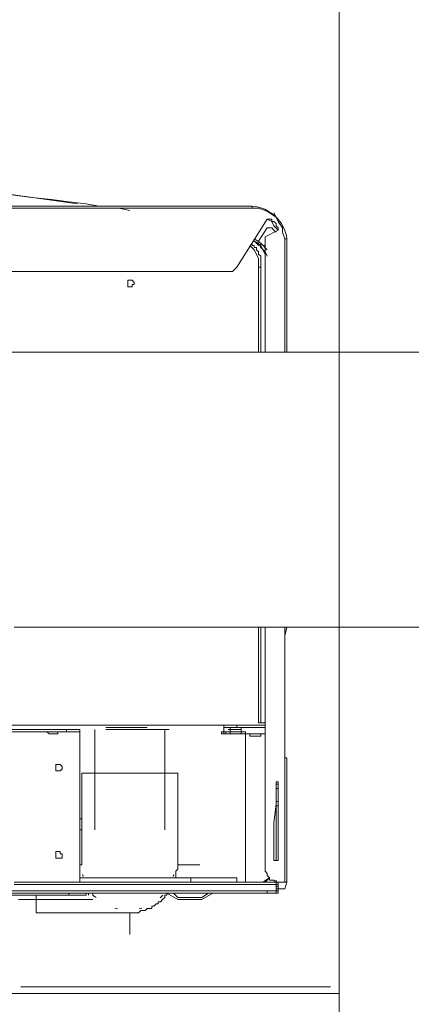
# Model space of a CAD drawing. Header units: millimetres. Extents: x 352 to 350573, y -22 to 37733.
# Tile 34 of 214: x 28157 to 28514, y 7262 to 8161. Entities that reach past the tile are written whole.
import ezdxf

# ---------------------------------------------------------------- set-up
doc = ezdxf.new("R2010")
doc.units = ezdxf.units.MM
for name, color, linetype, true_color in [('PDF$_83$-$Floor$Plan$-$В_Этаж$00_Сводный$A-DETL-MBND', 7, 'Continuous', 0xdd3700), ('PDF$_83$-$Floor$Plan$-$В_Этаж$00_Сводный$G-IMPT', 9, 'Continuous', 0x808080), ('PDF$_83$-$Floor$Plan$-$В_Этаж$00_Сводный$P-PIPE-CNTR', 150, 'Continuous', 0x007fff), ('PDF$_83$-$Floor$Plan$-$В_Этаж$00_Сводный-83$new-ifc-RVT-1-В_Этаж$00_Сводный$I-FURN', 7, 'Continuous', 0xdcdcdc)]:
    doc.layers.add(name, color=color, linetype=linetype, true_color=true_color)
doc.layers.add('PDF$_83$-$Floor$Plan$-$В_Этаж$00_Сводный$M-HVAC-DUCT', color=5, linetype='Continuous')
doc.layers.add('PDF$_83$-$Floor$Plan$-$В_Этаж$00_Сводный$P-PIPE', color=3, linetype='Continuous')

msp = doc.modelspace()

# ---------------------------------------------------------------- linework, layer by layer
at = {"layer": 'PDF$_83$-$Floor$Plan$-$В_Этаж$00_Сводный$A-DETL-MBND', "lineweight": 0}
msp.add_lwpolyline([(28440.68, 7278.35), (28158.22, 7278.35)], dxfattribs=at)
at = {"layer": 'PDF$_83$-$Floor$Plan$-$В_Этаж$00_Сводный$G-IMPT', "lineweight": 0}
for points in [[(28106.5, 8004.4), (28108.49, 8004.4), (28106.5, 8004.4), (28108.49, 8004.4), (28106.5, 8004.4), (28104.51, 8004.4), (28106.5, 8006.38), (28106.5, 8004.4), (28106.5, 8006.38), (28108.49, 8006.38), (28110.48, 8006.38), (28112.47, 8006.38), (28138.33, 8002.41), (28168.17, 7998.43), (28186.07, 7996.44), (28201.98, 7994.45), (28217.9, 7992.46), (28229.83, 7990.47), (28249.72, 7990.47), (28251.71, 7990.47)], [(28122.42, 7990.47), (28126.39, 7990.47), (28128.38, 7992.46), (28120.43, 7994.45), (28116.45, 7996.44), (28114.46, 8000.42), (28112.47, 8004.4), (28112.47, 8006.38), (28209.94, 7992.46)], [(28398.91, 7857.2), (28398.91, 7960.63), (28396.92, 7966.6), (28396.92, 7970.58), (28392.94, 7976.55), (28390.95, 7980.53), (28384.99, 7984.5), (28381.01, 7986.49), (28375.04, 7988.48), (28369.07, 7988.48), (27979.2, 7988.48), (27625.13, 7988.48), (27621.15, 7988.48), (27617.17, 7986.49), (27611.2, 7984.5), (27607.22, 7982.51), (27605.23, 7978.54), (27601.26, 7974.56), (27599.27, 7970.58), (27597.28, 7964.61), (27597.28, 7960.63), (27597.28, 7857.2)], [(28369.07, 7988.48), (28369.07, 7990.47), (27979.2, 7990.47), (27625.13, 7990.47), (27625.13, 7988.48)], [(28257.68, 7986.49), (28247.73, 7988.48), (28231.82, 7988.48), (28209.94, 7988.48), (28196.02, 7988.48), (28172.15, 7988.48), (28140.32, 7988.48), (28112.47, 7988.48), (28110.48, 7988.48), (28108.49, 7988.48), (28106.5, 7988.48), (28092.58, 7988.48), (28078.65, 7988.48), (28068.71, 7988.48), (28058.76, 7988.48), (28046.83, 7988.48), (28044.84, 7986.49)], [(28390.95, 7980.53), (28388.96, 7984.5)], [(27647.01, 7930.8), (28347.19, 7930.8), (28349.18, 7930.8), (28351.17, 7930.8), (28353.16, 7932.79), (28355.15, 7934.77), (28383, 7978.54), (28384.99, 7978.54), (28386.97, 7978.54), (28386.97, 7976.55), (28388.96, 7976.55), (28390.95, 7974.56), (28390.95, 7972.57), (28392.94, 7970.58), (28392.94, 7968.59), (28381.01, 7962.62), (28381.01, 7857.2)], [(28375.04, 7958.64), (28383, 7970.58), (28384.99, 7970.58), (28386.97, 7970.58), (28388.96, 7968.59), (28390.95, 7966.6)], [(28383, 7950.69), (28377.03, 7956.66), (28371.06, 7960.63)], [(28383, 7944.72), (28381.01, 7948.7), (28377.03, 7952.68), (28375.04, 7956.66), (28371.06, 7958.64), (28377.03, 7954.67), (28381.01, 7946.71), (28379.02, 7950.69), (28377.03, 7954.67), (28377.03, 7956.66)], [(28375.04, 7954.67), (28373.05, 7956.66), (28371.06, 7958.64)], [(28377.03, 7938.75), (28377.03, 7940.74), (28377.03, 7934.77), (28375.04, 7934.77), (28375.04, 7938.75), (28375.04, 7942.73), (28373.05, 7946.71), (28371.06, 7950.69), (28367.08, 7954.67)], [(28377.03, 7934.77), (28377.03, 7857.2), (28377.03, 7934.77), (28377.03, 7936.76), (28377.03, 7938.75), (28377.03, 7940.74), (28377.03, 7942.73), (28377.03, 7944.72), (28375.04, 7946.71), (28375.04, 7948.7), (28373.05, 7950.69), (28373.05, 7952.68), (28371.06, 7952.68), (28371.06, 7954.67), (28369.07, 7954.67), (28369.07, 7956.66), (28369.07, 7954.67)], [(28381.01, 7954.67), (28379.02, 7954.67)], [(28375.04, 7934.77), (28375.04, 7857.2)], [(28381.01, 7606.56), (28381.01, 7383.78), (28383, 7381.79), (28383, 7379.8), (28384.99, 7377.81), (28384.99, 7375.82), (28386.97, 7375.82), (28388.96, 7375.82), (28390.95, 7373.83), (28390.95, 7371.84), (28152.25, 7371.84)], [(28375.04, 7606.56), (28375.04, 7519.04), (28379.02, 7519.04), (28381.01, 7519.04), (28381.01, 7517.05), (28379.02, 7517.05)], [(28398.91, 7487.21), (28398.91, 7606.56)], [(28400.9, 7606.56), (28398.91, 7598.61)], [(28398.91, 7598.61), (28398.91, 7598.61)], [(28381.01, 7527), (28381.01, 7519.04)], [(28381.01, 7517.05), (28381.01, 7519.04), (28381.01, 7517.05), (28355.15, 7517.05), (28353.16, 7517.05), (28351.17, 7517.05), (28349.18, 7517.05), (28347.19, 7517.05), (28345.2, 7517.05), (28343.21, 7517.05), (28343.21, 7515.06), (28343.21, 7511.08), (28343.21, 7513.07), (28343.21, 7511.08), (28343.21, 7509.09), (28345.2, 7509.09), (28345.2, 7511.08), (28349.18, 7511.08), (28349.18, 7513.07), (28351.17, 7513.07), (28353.16, 7513.07), (28355.15, 7513.07), (28357.14, 7513.07), (28359.13, 7513.07), (28357.14, 7513.07), (28359.13, 7513.07), (28357.14, 7513.07), (28355.15, 7513.07), (28353.16, 7513.07), (28351.17, 7513.07), (28349.18, 7513.07), (28347.19, 7513.07), (28349.18, 7513.07), (28349.18, 7515.06), (28347.19, 7515.06), (28349.18, 7515.06), (28351.17, 7515.06), (28353.16, 7515.06), (28355.15, 7515.06), (28357.14, 7515.06), (28359.13, 7515.06), (28357.14, 7515.06)], [(28381.01, 7519.04), (28381.01, 7519.04)], [(28381.01, 7519.04), (28381.01, 7519.04)], [(28199.99, 7513.07), (27794.2, 7513.07), (27792.21, 7513.07), (27790.23, 7513.07), (27788.24, 7513.07), (27786.25, 7513.07), (27784.26, 7513.07), (27782.27, 7513.07), (27782.27, 7511.08), (27804.15, 7511.08), (27782.27, 7511.08), (27782.27, 7373.83)], [(28211.93, 7373.83), (28211.93, 7511.08), (28211.93, 7513.07), (28209.94, 7513.07), (28207.95, 7513.07), (28205.96, 7513.07), (28203.97, 7513.07), (28199.99, 7513.07), (28199.99, 7511.08), (27794.2, 7511.08)], [(27812.11, 7511.08), (28184.08, 7511.08), (28182.09, 7511.08), (28184.08, 7511.08), (28186.07, 7511.08), (28188.06, 7511.08), (28186.07, 7511.08), (28184.08, 7511.08), (28182.09, 7511.08), (28184.08, 7511.08), (28182.09, 7511.08), (28184.08, 7509.09), (28186.07, 7509.09)], [(28132.36, 7517.05), (28349.18, 7517.05)], [(28182.09, 7511.08), (28182.09, 7511.08)], [(28192.04, 7509.09), (28190.05, 7509.09), (28188.06, 7509.09), (28186.07, 7509.09), (28184.08, 7509.09)], [(28199.99, 7511.08), (28203.97, 7511.08), (28205.96, 7511.08), (28207.95, 7511.08), (28209.94, 7511.08), (28211.93, 7511.08), (28192.04, 7511.08), (28190.05, 7511.08), (28188.06, 7511.08), (28190.05, 7511.08), (28192.04, 7511.08), (28194.03, 7511.08)], [(28188.06, 7511.08), (28188.06, 7511.08)], [(28190.05, 7509.09), (28192.04, 7509.09), (28192.04, 7511.08), (28194.03, 7511.08), (28192.04, 7511.08), (28190.05, 7511.08), (28211.93, 7511.08), (28211.93, 7513.07)], [(28192.04, 7511.08), (28192.04, 7511.08)], [(28211.93, 7511.08), (28211.93, 7511.08)], [(28211.93, 7511.08), (28211.93, 7511.08)], [(28253.7, 7513.07), (28255.69, 7513.07), (28257.68, 7513.07), (28259.67, 7513.07), (28261.66, 7513.07), (28265.64, 7513.07), (28267.63, 7513.07), (28271.6, 7513.07), (28275.58, 7513.07), (28279.56, 7513.07), (28281.55, 7513.07), (28285.53, 7513.07), (28287.52, 7513.07), (28289.51, 7513.07), (28291.5, 7513.07), (28293.48, 7513.07), (28291.5, 7513.07), (28289.51, 7513.07), (28287.52, 7513.07), (28285.53, 7513.07), (28281.55, 7513.07), (28279.56, 7513.07), (28275.58, 7513.07), (28271.6, 7513.07), (28267.63, 7513.07), (28265.64, 7513.07), (28261.66, 7513.07), (28259.67, 7513.07), (28257.68, 7513.07), (28255.69, 7513.07)], [(28341.22, 7511.08), (28343.21, 7511.08), (28345.2, 7511.08)], [(28355.15, 7509.09), (28351.17, 7509.09), (28349.18, 7509.09), (28347.19, 7509.09), (28345.2, 7509.09), (28343.21, 7509.09), (28341.22, 7509.09), (28343.21, 7509.09)], [(28381.01, 7515.06), (28355.15, 7515.06), (28353.16, 7515.06), (28349.18, 7515.06), (28347.19, 7515.06), (28345.2, 7515.06), (28343.21, 7515.06)], [(28349.18, 7509.09), (28345.2, 7509.09)], [(28351.17, 7511.08), (28349.18, 7511.08), (28351.17, 7511.08), (28353.16, 7511.08), (28355.15, 7511.08), (28357.14, 7511.08), (28359.13, 7511.08), (28359.13, 7513.07), (28359.13, 7515.06), (28357.14, 7515.06), (28355.15, 7515.06), (28353.16, 7515.06), (28351.17, 7515.06), (28349.18, 7515.06), (28347.19, 7515.06)], [(28359.13, 7513.07), (28357.14, 7513.07), (28355.15, 7513.07), (28353.16, 7513.07), (28351.17, 7513.07), (28349.18, 7513.07), (28351.17, 7513.07), (28349.18, 7513.07), (28347.19, 7513.07)], [(28353.16, 7511.08), (28351.17, 7511.08), (28349.18, 7511.08), (28347.19, 7511.08), (28349.18, 7511.08), (28351.17, 7511.08), (28353.16, 7511.08), (28355.15, 7511.08), (28357.14, 7511.08), (28359.13, 7511.08), (28357.14, 7511.08), (28355.15, 7511.08), (28353.16, 7511.08), (28355.15, 7511.08), (28357.14, 7511.08), (28359.13, 7511.08), (28357.14, 7511.08), (28363.1, 7511.08), (28363.1, 7509.09), (28357.14, 7509.09)], [(28349.18, 7511.08), (28347.19, 7511.08), (28349.18, 7511.08)], [(28349.18, 7515.06), (28351.17, 7515.06)], [(28349.18, 7515.06), (28349.18, 7515.06)], [(28349.18, 7515.06), (28349.18, 7515.06)], [(28349.18, 7515.06), (28349.18, 7515.06)], [(28349.18, 7511.08), (28349.18, 7511.08)], [(28349.18, 7511.08), (28349.18, 7511.08)], [(28349.18, 7511.08), (28349.18, 7511.08)], [(28353.16, 7511.08), (28353.16, 7511.08)], [(28355.15, 7515.06), (28355.15, 7517.05)], [(28357.14, 7511.08), (28359.13, 7511.08)], [(28359.13, 7515.06), (28359.13, 7515.06)], [(28359.13, 7515.06), (28359.13, 7515.06)], [(28359.13, 7513.07), (28359.13, 7513.07)], [(28359.13, 7511.08), (28359.13, 7511.08)], [(28359.13, 7511.08), (28359.13, 7511.08)], [(28359.13, 7511.08), (28359.13, 7511.08)], [(28363.1, 7373.83), (28363.1, 7509.09), (28367.08, 7509.09)], [(28365.09, 7509.09), (28367.08, 7509.09), (28369.07, 7509.09), (28371.06, 7509.09), (28369.07, 7509.09), (28367.08, 7509.09), (28365.09, 7509.09), (28367.08, 7509.09), (28367.08, 7507.1), (28369.07, 7507.1), (28367.08, 7507.1), (28369.07, 7507.1), (28371.06, 7507.1), (28373.05, 7507.1), (28375.04, 7507.1), (28377.03, 7507.1), (28377.03, 7509.09), (28375.04, 7509.09), (28377.03, 7509.09), (28375.04, 7509.09), (28377.03, 7509.09), (28375.04, 7509.09), (28377.03, 7509.09), (28375.04, 7509.09), (28373.05, 7509.09), (28371.06, 7509.09), (28373.05, 7509.09), (28375.04, 7509.09), (28377.03, 7509.09), (28375.04, 7509.09), (28381.01, 7509.09)], [(28367.08, 7509.09), (28365.09, 7509.09), (28367.08, 7509.09)], [(28367.08, 7509.09), (28365.09, 7509.09), (28367.08, 7509.09)], [(28367.08, 7509.09), (28367.08, 7509.09)], [(28367.08, 7509.09), (28367.08, 7509.09)], [(28367.08, 7509.09), (28367.08, 7509.09)], [(28367.08, 7509.09), (28367.08, 7509.09)], [(28367.08, 7509.09), (28367.08, 7509.09)], [(28377.03, 7509.09), (28377.03, 7509.09)], [(28377.03, 7509.09), (28377.03, 7509.09)], [(28377.03, 7509.09), (28377.03, 7509.09)], [(28377.03, 7509.09), (28377.03, 7509.09)], [(28377.03, 7509.09), (28377.03, 7509.09)], [(28377.03, 7509.09), (28377.03, 7509.09)], [(28369.07, 7507.1), (28367.08, 7507.1), (28369.07, 7507.1), (28371.06, 7507.1), (28373.05, 7507.1), (28375.04, 7507.1), (28377.03, 7507.1), (28375.04, 7507.1), (28373.05, 7507.1), (28375.04, 7507.1), (28377.03, 7507.1), (28375.04, 7507.1), (28373.05, 7507.1)], [(28377.03, 7507.1), (28375.04, 7507.1), (28373.05, 7507.1), (28371.06, 7507.1), (28369.07, 7507.1), (28367.08, 7507.1)], [(28400.9, 7487.21), (28398.91, 7487.21), (28398.91, 7373.83)], [(28392.94, 7393.72), (28388.96, 7393.72), (28388.96, 7427.54), (28390.95, 7445.44), (28390.95, 7465.33)], [(28390.95, 7465.33), (28390.95, 7393.72)], [(28390.95, 7465.33), (28392.94, 7465.33)], [(28392.94, 7463.34), (28390.95, 7463.34)], [(28392.94, 7459.36), (28390.95, 7459.36)], [(28392.94, 7447.43), (28390.95, 7447.43)], [(28390.95, 7443.45), (28392.94, 7443.45)], [(28313.38, 7373.83), (28313.38, 7377.81), (28211.93, 7377.81)], [(28355.15, 7377.81), (28353.16, 7377.81), (28351.17, 7377.81), (28347.19, 7377.81), (28341.22, 7377.81), (28335.26, 7377.81), (28329.29, 7377.81), (28321.33, 7377.81), (28313.38, 7377.81)], [(28381.01, 7373.83), (28384.99, 7377.81), (28379.02, 7373.83)], [(28379.02, 7373.83), (28379.02, 7373.83)], [(28379.02, 7373.83), (28379.02, 7373.83)], [(28390.95, 7375.82), (28390.95, 7373.83), (28392.94, 7373.83), (28398.91, 7373.83)], [(28390.95, 7373.83), (28392.94, 7373.83), (28392.94, 7371.84), (28392.94, 7369.85), (28392.94, 7371.84), (28392.94, 7369.85)], [(28390.95, 7373.83), (28390.95, 7373.83)], [(28390.95, 7373.83), (28390.95, 7373.83)], [(28390.95, 7373.83), (28390.95, 7373.83)], [(28392.94, 7373.83), (28392.94, 7373.83)], [(28392.94, 7373.83), (28392.94, 7373.83)], [(28392.94, 7367.86), (28392.94, 7373.83)], [(28400.9, 7373.83), (28398.91, 7367.86)], [(28400.9, 7373.83), (28398.91, 7373.83)], [(28392.94, 7365.87), (28390.95, 7365.87), (28390.95, 7363.88), (28365.09, 7363.88), (28363.1, 7363.88), (28361.12, 7363.88), (28357.14, 7363.88), (28355.15, 7363.88), (28353.16, 7363.88), (28355.15, 7363.88), (28357.14, 7363.88), (28359.13, 7363.88), (28361.12, 7363.88), (28363.1, 7363.88), (28365.09, 7363.88), (28390.95, 7363.88), (28390.95, 7365.87), (28388.96, 7365.87), (28386.97, 7365.87), (28384.99, 7365.87), (28383, 7365.87), (28150.26, 7365.87)], [(28390.95, 7365.87), (28390.95, 7363.88), (28388.96, 7363.88), (28386.97, 7363.88), (28384.99, 7363.88), (28383, 7363.88), (28383, 7365.87)], [(28390.95, 7371.84), (28390.95, 7371.84)], [(28392.94, 7371.84), (28390.95, 7371.84), (28390.95, 7365.87), (28390.95, 7367.86), (28392.94, 7367.86)], [(28390.95, 7367.86), (28390.95, 7369.85), (28392.94, 7369.85)], [(28390.95, 7363.88), (28392.94, 7363.88), (28392.94, 7365.87)], [(28392.94, 7371.84), (28392.94, 7371.84)], [(28392.94, 7371.84), (28392.94, 7371.84)], [(28392.94, 7369.85), (28392.94, 7367.86)], [(28392.94, 7367.86), (28392.94, 7369.85)], [(28392.94, 7369.85), (28392.94, 7369.85)], [(28392.94, 7369.85), (28392.94, 7367.86)], [(28392.94, 7369.85), (28392.94, 7369.85)], [(28392.94, 7367.86), (28392.94, 7365.87)], [(28392.94, 7365.87), (28392.94, 7367.86)], [(28392.94, 7367.86), (28392.94, 7365.87)], [(28392.94, 7367.86), (28392.94, 7367.86)], [(28398.91, 7367.86), (28392.94, 7367.86)], [(28392.94, 7365.87), (28392.94, 7365.87)], [(28392.94, 7365.87), (28392.94, 7365.87)], [(28392.94, 7365.87), (28392.94, 7365.87)], [(28217.9, 7363.88), (28217.9, 7361.9), (28215.91, 7361.9), (28213.92, 7361.9), (28209.94, 7361.9), (28207.95, 7361.9), (28205.96, 7361.9), (28201.98, 7361.9), (28150.26, 7361.9)], [(28150.26, 7363.88), (28383, 7363.88)], [(28201.98, 7361.9), (28201.98, 7363.88)], [(28219.89, 7361.9), (28219.89, 7361.9)], [(28269.61, 7363.88), (28267.63, 7363.88), (28269.61, 7363.88), (28267.63, 7363.88), (28265.64, 7363.88), (28263.65, 7363.88), (28261.66, 7363.88), (28259.67, 7363.88), (28257.68, 7363.88), (28255.69, 7363.88), (28257.68, 7363.88), (28255.69, 7363.88)], [(28291.5, 7363.88), (28301.44, 7357.92), (28303.43, 7357.92), (28305.42, 7357.92), (28307.41, 7357.92), (28309.4, 7357.92), (28311.39, 7357.92), (28313.38, 7357.92), (28315.37, 7357.92), (28317.35, 7357.92), (28319.34, 7357.92), (28321.33, 7357.92), (28323.32, 7357.92), (28333.27, 7363.88)], [(28297.46, 7363.88), (28301.44, 7359.91), (28303.43, 7359.91), (28305.42, 7359.91), (28307.41, 7359.91), (28309.4, 7359.91), (28311.39, 7359.91), (28313.38, 7359.91), (28315.37, 7359.91), (28317.35, 7359.91), (28319.34, 7359.91), (28321.33, 7359.91), (28323.32, 7359.91), (28329.29, 7363.88)], [(28299.45, 7363.88), (28301.44, 7363.88), (28303.43, 7363.88), (28305.42, 7363.88), (28307.41, 7363.88), (28309.4, 7363.88), (28311.39, 7363.88), (28313.38, 7363.88), (28353.16, 7363.88)], [(28301.44, 7363.88), (28303.43, 7363.88), (28305.42, 7363.88), (28307.41, 7363.88), (28309.4, 7363.88), (28311.39, 7363.88), (28313.38, 7363.88)], [(28301.44, 7359.91), (28301.44, 7359.91)], [(28301.44, 7357.92), (28301.44, 7357.92)], [(28305.42, 7359.91), (28307.41, 7359.91), (28309.4, 7359.91), (28311.39, 7359.91), (28313.38, 7359.91), (28315.37, 7359.91), (28317.35, 7359.91), (28319.34, 7359.91), (28321.33, 7359.91)], [(28305.42, 7357.92), (28307.41, 7357.92), (28309.4, 7357.92), (28311.39, 7357.92), (28313.38, 7357.92), (28315.37, 7357.92), (28317.35, 7357.92), (28319.34, 7357.92), (28321.33, 7357.92)], [(28323.32, 7359.91), (28323.32, 7359.91)], [(28323.32, 7357.92), (28323.32, 7357.92)]]:
    msp.add_lwpolyline(points, dxfattribs=at)
msp.add_lwpolyline([(28398.91, 7960.63), (28400.9, 7960.63, 0.35403), (28369.07, 7990.47), (27979.2, 7990.47), (27625.13, 7990.47, 0.316007), (27595.29, 7962.62), (27595.29, 7954.67), (27595.29, 7952.68), (27595.29, 7857.2), (27595.29, 7960.63), (27595.29, 7952.68), (27595.29, 7857.2)], format="xyb", dxfattribs=at)
for points in [[(28383, 7978.54), (28386.97, 7976.55), (28388.96, 7972.57), (28392.94, 7968.59), (28388.96, 7972.57), (28386.97, 7976.55)], [(28400.9, 7960.63), (28400.9, 7857.2)], [(28255.69, 7920.85), (28255.69, 7918.86), (28255.69, 7916.87), (28257.68, 7916.87), (28259.67, 7916.87), (28259.67, 7918.86), (28261.66, 7918.86), (28261.66, 7920.85), (28259.67, 7922.84), (28257.68, 7922.84), (28255.69, 7922.84)], [(28377.03, 7606.56), (28377.03, 7519.04)], [(28273.59, 7515.06), (28271.6, 7515.06), (28267.63, 7515.06), (28265.64, 7515.06), (28261.66, 7515.06), (28257.68, 7515.06), (28255.69, 7515.06), (28251.71, 7515.06), (28247.73, 7515.06), (28243.76, 7515.06), (28241.77, 7515.06), (28239.78, 7515.06), (28237.79, 7515.06), (28235.8, 7515.06), (28237.79, 7515.06), (28239.78, 7515.06), (28241.77, 7515.06), (28245.74, 7515.06), (28249.72, 7515.06), (28251.71, 7515.06), (28255.69, 7515.06), (28259.67, 7515.06), (28263.65, 7515.06), (28265.64, 7515.06), (28269.61, 7515.06), (28271.6, 7515.06)], [(28273.59, 7513.07), (28271.6, 7513.07), (28267.63, 7513.07), (28265.64, 7513.07), (28261.66, 7513.07), (28257.68, 7513.07), (28255.69, 7513.07), (28251.71, 7513.07), (28247.73, 7513.07), (28243.76, 7513.07), (28241.77, 7513.07), (28239.78, 7513.07), (28237.79, 7513.07), (28235.8, 7513.07), (28237.79, 7513.07), (28239.78, 7513.07), (28243.76, 7513.07), (28245.74, 7513.07), (28249.72, 7513.07), (28253.7, 7513.07), (28257.68, 7513.07), (28261.66, 7513.07), (28263.65, 7513.07), (28267.63, 7513.07), (28269.61, 7513.07), (28271.6, 7513.07)], [(28253.7, 7513.07), (28255.69, 7513.07), (28257.68, 7513.07), (28259.67, 7513.07), (28263.65, 7513.07), (28265.64, 7513.07), (28269.61, 7513.07), (28273.59, 7513.07), (28277.57, 7513.07), (28281.55, 7513.07), (28283.54, 7513.07), (28287.52, 7513.07), (28289.51, 7513.07), (28291.5, 7513.07), (28293.48, 7513.07), (28291.5, 7513.07), (28289.51, 7513.07), (28287.52, 7513.07), (28283.54, 7513.07), (28281.55, 7513.07), (28277.57, 7513.07), (28273.59, 7513.07), (28269.61, 7513.07), (28265.64, 7513.07), (28263.65, 7513.07), (28259.67, 7513.07), (28257.68, 7513.07), (28255.69, 7513.07)], [(28341.22, 7509.09), (28341.22, 7511.08)], [(28347.19, 7511.08), (28349.18, 7511.08), (28349.18, 7509.09), (28349.18, 7511.08)], [(28349.18, 7509.09), (28351.17, 7509.09), (28353.16, 7509.09), (28355.15, 7509.09), (28357.14, 7509.09), (28359.13, 7509.09), (28357.14, 7509.09), (28355.15, 7509.09), (28357.14, 7509.09), (28359.13, 7509.09), (28357.14, 7509.09), (28355.15, 7509.09), (28353.16, 7509.09), (28351.17, 7509.09), (28349.18, 7509.09), (28351.17, 7509.09)], [(28357.14, 7511.08), (28359.13, 7511.08)], [(28359.13, 7511.08), (28359.13, 7509.09)], [(28365.09, 7509.09), (28367.08, 7509.09), (28367.08, 7507.1), (28367.08, 7509.09)], [(28377.03, 7509.09), (28377.03, 7507.1)], [(28196.02, 7477.27), (28196.02, 7479.26), (28194.03, 7481.25), (28192.04, 7481.25), (28190.05, 7481.25), (28190.05, 7479.26), (28190.05, 7477.27), (28190.05, 7475.28), (28192.04, 7475.28), (28194.03, 7475.28)], [(28400.9, 7373.83), (28400.9, 7487.21)], [(28390.95, 7393.72), (28390.95, 7443.45), (28390.95, 7447.43), (28390.95, 7459.36), (28390.95, 7463.34), (28390.95, 7465.33)], [(28392.94, 7393.72), (28392.94, 7443.45), (28392.94, 7447.43), (28392.94, 7459.36), (28392.94, 7463.34), (28392.94, 7465.33), (28392.94, 7445.44), (28392.94, 7439.47)], [(28196.02, 7397.7), (28196.02, 7399.69), (28194.03, 7399.69), (28194.03, 7401.68), (28192.04, 7401.68), (28190.05, 7401.68), (28190.05, 7399.69), (28190.05, 7397.7), (28190.05, 7395.71), (28192.04, 7395.71), (28194.03, 7395.71), (28196.02, 7395.71)], [(28390.95, 7373.83), (28152.25, 7373.83)], [(28355.15, 7377.81), (28355.15, 7373.83)], [(28392.94, 7373.83), (28392.94, 7371.84), (28390.95, 7371.84), (28392.94, 7371.84)], [(28392.94, 7373.83), (28392.94, 7371.84)], [(28392.94, 7371.84), (28392.94, 7369.85)], [(28392.94, 7369.85), (28392.94, 7367.86)], [(28392.94, 7367.86), (28392.94, 7365.87)], [(28219.89, 7363.88), (28219.89, 7361.9)]]:
    msp.add_lwpolyline(points, close=True, dxfattribs=at)
at = {"layer": 'PDF$_83$-$Floor$Plan$-$В_Этаж$00_Сводный$M-HVAC-DUCT', "lineweight": 0}
msp.add_lwpolyline([(28152.25, 7606.56), (29315.91, 7606.56), (29315.91, 7857.2), (22646.25, 7857.2), (22646.25, 7606.56), (27841.94, 7606.56)], dxfattribs=at)
at = {"layer": 'PDF$_83$-$Floor$Plan$-$В_Этаж$00_Сводный$P-PIPE', "color": 1, "lineweight": 0}
for points in [[(28225.85, 7513.07), (28225.85, 7421.57)], [(28289.51, 7421.57), (28289.51, 7513.07)], [(28299.45, 7377.81), (28299.45, 7379.8), (28299.45, 7381.79), (28299.45, 7383.78), (28301.44, 7385.77), (28301.44, 7387.75), (28301.44, 7389.74), (28301.44, 7473.29), (28257.68, 7473.29), (28213.92, 7473.29), (28213.92, 7389.74)], [(28213.92, 7431.52), (28211.93, 7431.52)], [(28213.92, 7421.57), (28211.93, 7421.57)], [(28215.91, 7379.8), (28215.91, 7379.8)], [(28156.23, 7357.92), (28223.86, 7357.92)], [(28172.15, 7361.9), (28172.15, 7345.98), (28257.68, 7345.98), (28259.67, 7345.98), (28261.66, 7345.98), (28263.65, 7345.98), (28265.64, 7345.98), (28267.63, 7347.97), (28269.61, 7347.97), (28271.6, 7347.97), (28273.59, 7349.96), (28275.58, 7349.96), (28277.57, 7349.96), (28277.57, 7351.95), (28279.56, 7351.95), (28281.55, 7353.94), (28283.54, 7353.94), (28283.54, 7355.93), (28285.53, 7355.93), (28287.52, 7357.92), (28289.51, 7359.91), (28289.51, 7361.9), (28291.5, 7361.9), (28291.5, 7363.88)]]:
    msp.add_lwpolyline(points, dxfattribs=at)
msp.add_lwpolyline([(28223.86, 7363.88), (28223.86, 7361.9, 0.014621), (28226.88, 7359.93)], format="xyb", dxfattribs=at)
for centre, radius, start, end in [((28256.24, 7391.04), 42.78, 193.64494, 196.34153), ((28256.22, 7391.04), 42.78, 343.65847, 346.35506), ((28256.23, 7391.04), 42.76, 312.73658, 317.34037), ((28256.23, 7391.03), 42.76, 253.32251, 256.67425), ((28256.23, 7391.03), 42.76, 283.32575, 286.67749)]:
    msp.add_arc(centre, radius, start, end, dxfattribs=at)
at = {"layer": 'PDF$_83$-$Floor$Plan$-$В_Этаж$00_Сводный$P-PIPE-CNTR', "color": 1, "lineweight": 0}
for points in [[(28211.93, 7389.74), (28213.92, 7389.74)], [(28301.44, 7389.74), (28321.33, 7389.74)], [(28257.68, 7326.09), (28257.68, 7345.98)]]:
    msp.add_lwpolyline(points, dxfattribs=at)
at = {"layer": 'PDF$_83$-$Floor$Plan$-$В_Этаж$00_Сводный-83$new-ifc-RVT-1-В_Этаж$00_Сводный$I-FURN', "color": 133, "lineweight": 0, "true_color": 0x6edddd}
msp.add_lwpolyline([(22071.38, 10391.39), (22051.49, 10391.39), (22051.49, 7252.49), (28448.64, 7252.49), (28448.64, 7272.38), (22071.38, 7272.38)], close=True, dxfattribs=at)
at = {"layer": 'PDF$_83$-$Floor$Plan$-$В_Этаж$00_Сводный-83$new-ifc-RVT-1-В_Этаж$00_Сводный$I-FURN', "lineweight": 0}
msp.add_lwpolyline([(23250.95, 10391.39), (23250.95, 8451.96), (25212.27, 8451.96), (27211.38, 8451.96), (28448.64, 8451.96), (28448.64, 7272.38)], dxfattribs=at)

doc.saveas('drawing.dxf')
